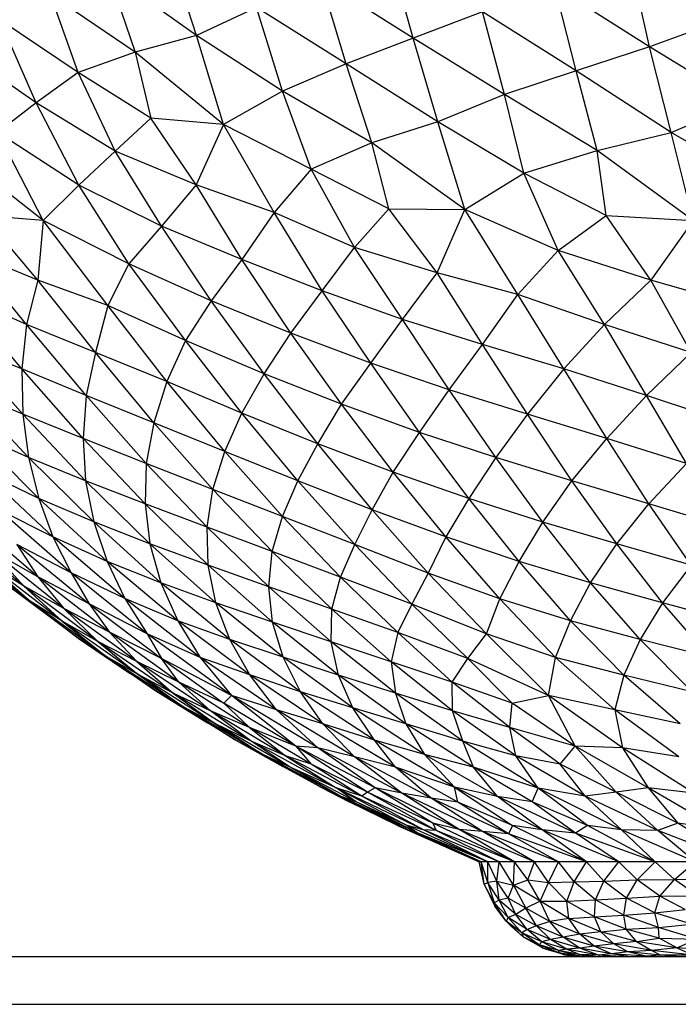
# Model space of a CAD drawing. Header units: millimetres. Extents: x -213 to 187, y -209 to 424.
# Tile 2 of 26: x -83 to -56, y -209 to -168. Entities that reach past the tile are written whole.
import ezdxf

# ---------------------------------------------------------------- set-up
doc = ezdxf.new("R2010")
doc.units = ezdxf.units.MM

msp = doc.modelspace()

# ---------------------------------------------------------------- linework, layer by layer
at = {"color": 7, "linetype": 'Continuous', "lineweight": 25}
for p, q in [((-75.965, -168.771), (-77.14, -165.161)), ((-66.924, -168.874), (-67.923, -165.315)), ((-57.059, -169.243), (-57.849, -165.682)), ((-75.965, -168.771), (-79.654, -166.134)), ((-79.654, -166.134), (-78.524, -169.463)), ((-66.924, -168.874), (-70.773, -166.454)), ((-69.728, -169.947), (-70.773, -166.454)), ((-78.524, -169.463), (-82.053, -167.061)), ((-80.905, -170.303), (-82.053, -167.061)), ((-57.059, -169.243), (-61.007, -166.738)), ((-60.118, -170.244), (-61.007, -166.738)), ((-73.458, -167.602), (-75.965, -168.771)), ((-69.728, -169.947), (-73.458, -167.602)), ((-72.383, -171.085), (-73.458, -167.602)), ((-64.029, -167.784), (-66.924, -168.874)), ((-60.118, -170.244), (-64.029, -167.784)), ((-63.109, -171.231), (-64.029, -167.784)), ((-80.905, -170.303), (-84.189, -168.107)), ((-82.66, -171.571), (-84.189, -168.107)), ((-53.973, -168.105), (-57.059, -169.243)), ((-75.965, -168.771), (-78.524, -169.463)), ((-72.383, -171.085), (-75.965, -168.771)), ((-74.836, -172.472), (-75.965, -168.771)), ((-66.924, -168.874), (-69.728, -169.947)), ((-63.109, -171.231), (-66.924, -168.874)), ((-65.902, -172.371), (-66.924, -168.874)), ((-82.66, -171.571), (-86.005, -169.244)), ((-78.524, -169.463), (-80.905, -170.303)), ((-74.836, -172.472), (-78.524, -169.463)), ((-78.524, -169.463), (-77.868, -172.21)), ((-57.059, -169.243), (-60.118, -170.244)), ((-53.256, -171.571), (-57.059, -169.243)), ((-56.155, -172.81), (-57.059, -169.243)), ((-69.728, -169.947), (-72.383, -171.085)), ((-65.902, -172.371), (-69.728, -169.947)), ((-68.644, -173.243), (-69.728, -169.947)), ((-80.905, -170.303), (-82.66, -171.571)), ((-77.868, -172.21), (-80.905, -170.303)), ((-79.356, -173.583), (-80.905, -170.303)), ((-60.118, -170.244), (-63.109, -171.231)), ((-56.155, -172.81), (-60.118, -170.244)), ((-59.253, -173.561), (-60.118, -170.244)), ((-72.383, -171.085), (-74.836, -172.472)), ((-68.644, -173.243), (-72.383, -171.085)), ((-71.181, -174.345), (-72.383, -171.085)), ((-82.66, -171.571), (-84.273, -172.811)), ((-79.356, -173.583), (-82.66, -171.571)), ((-80.882, -175.008), (-82.66, -171.571)), ((-63.109, -171.231), (-65.902, -172.371)), ((-59.253, -173.561), (-63.109, -171.231)), ((-62.308, -174.5), (-63.109, -171.231)), ((-56.155, -172.81), (-53.256, -171.571)), ((-77.868, -172.21), (-79.356, -173.583)), ((-75.976, -174.989), (-77.868, -172.21)), ((-74.836, -172.472), (-77.868, -172.21)), ((-65.902, -172.371), (-68.644, -173.243)), ((-62.308, -174.5), (-65.902, -172.371)), ((-64.765, -176.023), (-65.902, -172.371)), ((-80.882, -175.008), (-84.273, -172.811)), ((-82.37, -176.474), (-84.273, -172.811)), ((-74.836, -172.472), (-75.976, -174.989)), ((-71.181, -174.345), (-74.836, -172.472)), ((-72.73, -176.14), (-74.836, -172.472)), ((-59.253, -173.561), (-56.155, -172.81)), ((-52.34, -175.008), (-56.155, -172.81)), ((-55.247, -176.474), (-56.155, -172.81)), ((-68.644, -173.243), (-71.181, -174.345)), ((-64.765, -176.023), (-68.644, -173.243)), ((-67.939, -175.992), (-68.644, -173.243)), ((-82.37, -176.474), (-86.1, -173.561)), ((-79.356, -173.583), (-80.882, -175.008)), ((-75.976, -174.989), (-79.356, -173.583)), ((-77.426, -176.716), (-79.356, -173.583)), ((-62.308, -174.5), (-59.253, -173.561)), ((-55.247, -176.474), (-59.253, -173.561)), ((-58.879, -176.273), (-59.253, -173.561)), ((-71.181, -174.345), (-72.73, -176.14)), ((-67.939, -175.992), (-71.181, -174.345)), ((-69.373, -177.607), (-71.181, -174.345)), ((-64.765, -176.023), (-62.308, -174.5)), ((-58.879, -176.273), (-62.308, -174.5)), ((-60.878, -177.734), (-62.308, -174.5)), ((-80.882, -175.008), (-82.37, -176.474)), ((-77.426, -176.716), (-80.882, -175.008)), ((-78.784, -178.284), (-80.882, -175.008)), ((-75.976, -174.989), (-77.426, -176.716)), ((-72.73, -176.14), (-75.976, -174.989)), ((-74.073, -178.109), (-75.976, -174.989)), ((-69.373, -177.607), (-67.939, -175.992)), ((-65.921, -178.662), (-67.939, -175.992)), ((-67.939, -175.992), (-64.765, -176.023)), ((-65.921, -178.662), (-64.765, -176.023)), ((-60.878, -177.734), (-64.765, -176.023)), ((-62.556, -179.561), (-64.765, -176.023)), ((-82.583, -178.97), (-84.868, -176.273)), ((-82.37, -176.474), (-84.868, -176.273)), ((-82.37, -176.474), (-82.583, -178.97)), ((-78.784, -178.284), (-82.37, -176.474)), ((-79.665, -180.03), (-82.37, -176.474)), ((-72.73, -176.14), (-74.073, -178.109)), ((-69.373, -177.607), (-72.73, -176.14)), ((-70.72, -179.406), (-72.73, -176.14)), ((-60.878, -177.734), (-58.879, -176.273)), ((-58.879, -176.273), (-55.247, -176.474)), ((-57.009, -178.97), (-58.879, -176.273)), ((-55.247, -176.474), (-57.009, -178.97)), ((-77.426, -176.716), (-78.784, -178.284)), ((-74.073, -178.109), (-77.426, -176.716)), ((-75.354, -179.83), (-77.426, -176.716)), ((-82.583, -178.97), (-85.589, -177.734)), ((-83.06, -180.809), (-85.589, -177.734)), ((-70.72, -179.406), (-69.373, -177.607)), ((-65.921, -178.662), (-69.373, -177.607)), ((-67.366, -180.604), (-69.373, -177.607)), ((-62.556, -179.561), (-60.878, -177.734)), ((-57.009, -178.97), (-60.878, -177.734)), ((-58.947, -180.809), (-60.878, -177.734)), ((-74.073, -178.109), (-75.354, -179.83)), ((-70.72, -179.406), (-74.073, -178.109)), ((-72.036, -181.183), (-74.073, -178.109)), ((-78.784, -178.284), (-79.665, -180.03)), ((-75.354, -179.83), (-78.784, -178.284)), ((-76.422, -181.488), (-78.784, -178.284)), ((-82.583, -178.97), (-83.06, -180.809)), ((-79.665, -180.03), (-82.583, -178.97)), ((-80.188, -181.985), (-82.583, -178.97)), ((-67.366, -180.604), (-65.921, -178.662)), ((-62.556, -179.561), (-65.921, -178.662)), ((-64.029, -181.648), (-65.921, -178.662)), ((-57.009, -178.97), (-58.947, -180.809)), ((-53.313, -180.03), (-57.009, -178.97)), ((-55.327, -181.985), (-57.009, -178.97)), ((-72.036, -181.183), (-70.72, -179.406)), ((-67.366, -180.604), (-70.72, -179.406)), ((-68.69, -182.429), (-70.72, -179.406)), ((-83.06, -180.809), (-85.864, -179.561)), ((-83.262, -182.669), (-85.864, -179.561)), ((-64.029, -181.648), (-62.556, -179.561)), ((-58.947, -180.809), (-62.556, -179.561)), ((-60.641, -182.669), (-62.556, -179.561)), ((-79.665, -180.03), (-80.188, -181.985)), ((-76.422, -181.488), (-79.665, -180.03)), ((-77.201, -183.189), (-79.665, -180.03)), ((-75.354, -179.83), (-76.422, -181.488)), ((-72.036, -181.183), (-75.354, -179.83)), ((-73.149, -182.876), (-75.354, -179.83)), ((-68.69, -182.429), (-67.366, -180.604)), ((-64.029, -181.648), (-67.366, -180.604)), ((-65.421, -183.534), (-67.366, -180.604)), ((-83.06, -180.809), (-83.262, -182.669)), ((-80.188, -181.985), (-83.06, -180.809)), ((-80.565, -183.782), (-83.06, -180.809)), ((-58.947, -180.809), (-60.641, -182.669)), ((-55.327, -181.985), (-58.947, -180.809)), ((-57.189, -183.782), (-58.947, -180.809)), ((-73.149, -182.876), (-72.036, -181.183)), ((-68.69, -182.429), (-72.036, -181.183)), ((-69.915, -184.141), (-72.036, -181.183)), ((-83.262, -182.669), (-85.78, -181.649)), ((-83.216, -184.558), (-85.78, -181.649)), ((-76.422, -181.488), (-77.201, -183.189)), ((-73.149, -182.876), (-76.422, -181.488)), ((-74.076, -184.507), (-76.422, -181.488)), ((-65.421, -183.534), (-64.029, -181.648)), ((-60.641, -182.669), (-64.029, -181.648)), ((-62.159, -184.558), (-64.029, -181.648)), ((-80.188, -181.985), (-80.565, -183.782)), ((-77.201, -183.189), (-80.188, -181.985)), ((-77.75, -184.92), (-80.188, -181.985)), ((-57.189, -183.782), (-55.327, -181.985)), ((-80.565, -183.782), (-83.262, -182.669)), ((-80.699, -185.568), (-83.262, -182.669)), ((-83.262, -182.669), (-83.216, -184.558)), ((-69.915, -184.141), (-68.69, -182.429)), ((-65.421, -183.534), (-68.69, -182.429)), ((-66.661, -185.317), (-68.69, -182.429)), ((-60.641, -182.669), (-62.159, -184.558)), ((-57.189, -183.782), (-60.641, -182.669)), ((-58.848, -185.568), (-60.641, -182.669)), ((-74.076, -184.507), (-73.149, -182.876)), ((-69.915, -184.141), (-73.149, -182.876)), ((-70.91, -185.785), (-73.149, -182.876)), ((-77.201, -183.189), (-77.75, -184.92)), ((-74.076, -184.507), (-77.201, -183.189)), ((-74.786, -186.109), (-77.201, -183.189)), ((-83.216, -184.558), (-85.62, -183.534)), ((-82.98, -186.358), (-85.62, -183.534)), ((-80.565, -183.782), (-80.699, -185.568)), ((-77.75, -184.92), (-80.565, -183.782)), ((-78.063, -186.612), (-80.565, -183.782)), ((-66.661, -185.317), (-65.421, -183.534)), ((-62.159, -184.558), (-65.421, -183.534)), ((-63.479, -186.358), (-65.421, -183.534)), ((-58.848, -185.568), (-57.189, -183.782)), ((-53.714, -184.92), (-57.189, -183.782)), ((-55.514, -186.612), (-57.189, -183.782)), ((-70.91, -185.785), (-69.915, -184.141)), ((-66.661, -185.317), (-69.915, -184.141)), ((-67.755, -186.971), (-69.915, -184.141)), ((-80.699, -185.568), (-83.216, -184.558)), ((-80.596, -187.336), (-83.216, -184.558)), ((-83.216, -184.558), (-82.98, -186.358)), ((-74.786, -186.109), (-74.076, -184.507)), ((-70.91, -185.785), (-74.076, -184.507)), ((-71.734, -187.339), (-74.076, -184.507)), ((-62.159, -184.558), (-63.479, -186.358)), ((-58.848, -185.568), (-62.159, -184.558)), ((-60.302, -187.336), (-62.159, -184.558)), ((-77.75, -184.92), (-78.063, -186.612)), ((-74.786, -186.109), (-77.75, -184.92)), ((-75.29, -187.694), (-77.75, -184.92)), ((-82.98, -186.358), (-85.303, -185.315)), ((-82.541, -188.076), (-85.303, -185.315)), ((-78.063, -186.612), (-80.699, -185.568)), ((-78.112, -188.297), (-80.699, -185.568)), ((-80.699, -185.568), (-80.596, -187.336)), ((-67.755, -186.971), (-66.661, -185.317)), ((-63.479, -186.358), (-66.661, -185.317)), ((-64.605, -188.078), (-66.661, -185.317)), ((-60.302, -187.336), (-58.848, -185.568)), ((-55.514, -186.612), (-58.848, -185.568)), ((-57.09, -188.297), (-58.848, -185.568)), ((-71.734, -187.339), (-70.91, -185.785)), ((-67.755, -186.971), (-70.91, -185.785)), ((-68.633, -188.55), (-70.91, -185.785)), ((-80.596, -187.336), (-82.98, -186.358)), ((-80.252, -189.051), (-82.98, -186.358)), ((-82.98, -186.358), (-82.541, -188.076)), ((-75.29, -187.694), (-74.786, -186.109)), ((-71.734, -187.339), (-74.786, -186.109)), ((-72.379, -188.826), (-74.786, -186.109)), ((-63.479, -186.358), (-64.605, -188.078)), ((-60.302, -187.336), (-63.479, -186.358)), ((-61.518, -189.052), (-63.479, -186.358)), ((-78.063, -186.612), (-78.112, -188.297)), ((-75.29, -187.694), (-78.063, -186.612)), ((-75.522, -189.272), (-78.063, -186.612)), ((-57.09, -188.297), (-55.514, -186.612)), ((-82.541, -188.076), (-84.853, -186.968)), ((-81.965, -189.67), (-84.853, -186.968)), ((-68.633, -188.55), (-67.755, -186.971)), ((-64.605, -188.078), (-67.755, -186.971)), ((-65.562, -189.674), (-67.755, -186.971)), ((-78.112, -188.297), (-80.596, -187.336)), ((-77.914, -189.961), (-80.596, -187.336)), ((-80.596, -187.336), (-80.252, -189.051)), ((-72.379, -188.826), (-71.734, -187.339)), ((-68.633, -188.55), (-71.734, -187.339)), ((-69.365, -189.996), (-71.734, -187.339)), ((-61.518, -189.052), (-60.302, -187.336)), ((-57.09, -188.297), (-60.302, -187.336)), ((-58.432, -189.961), (-60.302, -187.336)), ((-75.522, -189.272), (-75.29, -187.694)), ((-72.379, -188.826), (-75.29, -187.694)), ((-72.806, -190.284), (-75.29, -187.694)), ((-80.252, -189.051), (-82.541, -188.076)), ((-79.688, -190.701), (-82.541, -188.076)), ((-82.541, -188.076), (-81.965, -189.67)), ((-75.522, -189.272), (-78.112, -188.297)), ((-75.48, -190.854), (-78.112, -188.297)), ((-78.112, -188.297), (-77.914, -189.961)), ((-64.605, -188.078), (-65.562, -189.674)), ((-61.518, -189.052), (-64.605, -188.078)), ((-62.506, -190.702), (-64.605, -188.078)), ((-58.432, -189.961), (-57.09, -188.297)), ((-53.859, -189.272), (-57.09, -188.297)), ((-55.32, -190.854), (-57.09, -188.297)), ((-82.583, -191.331), (-85.574, -188.799)), ((-81.965, -189.67), (-84.212, -188.541)), ((-81.202, -191.176), (-84.212, -188.541)), ((-72.806, -190.284), (-72.379, -188.826)), ((-69.365, -189.996), (-72.379, -188.826)), ((-69.957, -191.347), (-72.379, -188.826)), ((-69.365, -189.996), (-68.633, -188.55)), ((-65.562, -189.674), (-68.633, -188.55)), ((-66.298, -191.181), (-68.633, -188.55)), ((-83.182, -191.711), (-86.23, -189.205)), ((-77.914, -189.961), (-80.252, -189.051)), ((-77.449, -191.59), (-80.252, -189.051)), ((-80.252, -189.051), (-79.688, -190.701)), ((-72.806, -190.284), (-75.522, -189.272)), ((-72.955, -191.752), (-75.522, -189.272)), ((-75.48, -190.854), (-75.522, -189.272)), ((-62.506, -190.702), (-61.518, -189.052)), ((-58.432, -189.961), (-61.518, -189.052)), ((-59.52, -191.591), (-61.518, -189.052)), ((-79.688, -190.701), (-81.965, -189.67)), ((-78.952, -192.248), (-81.965, -189.67)), ((-81.965, -189.67), (-81.202, -191.176)), ((-65.562, -189.674), (-66.298, -191.181)), ((-62.506, -190.702), (-65.562, -189.674)), ((-63.308, -192.25), (-65.562, -189.674)), ((-82.904, -192.358), (-86.02, -189.88)), ((-81.202, -191.176), (-83.461, -189.983)), ((-83.461, -189.983), (-80.439, -192.466)), ((-83.461, -189.983), (-82.583, -191.331)), ((-75.48, -190.854), (-77.914, -189.961)), ((-75.164, -192.416), (-77.914, -189.961)), ((-77.914, -189.961), (-77.449, -191.59)), ((-69.957, -191.347), (-69.365, -189.996)), ((-66.298, -191.181), (-69.365, -189.996)), ((-66.985, -192.474), (-69.365, -189.996)), ((-59.52, -191.591), (-58.432, -189.961)), ((-55.32, -190.854), (-58.432, -189.961)), ((-56.525, -192.416), (-58.432, -189.961)), ((-82.583, -191.331), (-84.513, -190.245)), ((-81.496, -192.658), (-84.513, -190.245)), ((-84.513, -190.245), (-83.182, -191.711)), ((-72.955, -191.752), (-72.806, -190.284)), ((-69.957, -191.347), (-72.806, -190.284)), ((-70.319, -192.682), (-72.806, -190.284)), ((-83.182, -191.711), (-84.685, -190.789)), ((-81.572, -193.192), (-84.685, -190.789)), ((-84.685, -190.789), (-82.904, -192.358)), ((-77.449, -191.59), (-79.688, -190.701)), ((-76.743, -193.171), (-79.688, -190.701)), ((-79.688, -190.701), (-78.952, -192.248)), ((-72.955, -191.752), (-75.48, -190.854)), ((-72.791, -193.233), (-75.48, -190.854)), ((-75.164, -192.416), (-75.48, -190.854)), ((-63.308, -192.25), (-62.506, -190.702)), ((-59.52, -191.591), (-62.506, -190.702)), ((-60.363, -193.172), (-62.506, -190.702)), ((-55.32, -190.854), (-56.525, -192.416)), ((-78.952, -192.248), (-81.202, -191.176)), ((-78.021, -193.716), (-81.202, -191.176)), ((-81.202, -191.176), (-80.439, -192.466)), ((-66.298, -191.181), (-66.985, -192.474)), ((-63.308, -192.25), (-66.298, -191.181)), ((-63.872, -193.719), (-66.298, -191.181)), ((-82.904, -192.358), (-84.086, -191.52)), ((-80.901, -193.899), (-84.086, -191.52)), ((-81.496, -192.658), (-83.182, -191.711)), ((-80.088, -194.03), (-83.182, -191.711)), ((-83.182, -191.711), (-81.572, -193.192)), ((-80.439, -192.466), (-82.583, -191.331)), ((-79.6, -193.647), (-82.583, -191.331)), ((-82.583, -191.331), (-81.496, -192.658)), ((-75.164, -192.416), (-77.449, -191.59)), ((-74.572, -193.95), (-77.449, -191.59)), ((-77.449, -191.59), (-76.743, -193.171)), ((-70.319, -192.682), (-69.957, -191.347)), ((-66.985, -192.474), (-69.957, -191.347)), ((-67.569, -193.657), (-69.957, -191.347)), ((-60.363, -193.172), (-59.52, -191.591)), ((-56.525, -192.416), (-59.52, -191.591)), ((-57.452, -193.95), (-59.52, -191.591)), ((-70.319, -192.682), (-72.955, -191.752)), ((-70.346, -194.054), (-72.955, -191.752)), ((-72.791, -193.233), (-72.955, -191.752)), ((-81.572, -193.192), (-82.904, -192.358)), ((-79.734, -194.654), (-82.904, -192.358)), ((-82.904, -192.358), (-80.901, -193.899)), ((-78.021, -193.716), (-80.439, -192.466)), ((-80.439, -192.466), (-77.433, -194.738)), ((-80.439, -192.466), (-79.6, -193.647)), ((-76.743, -193.171), (-78.952, -192.248)), ((-75.82, -194.696), (-78.952, -192.248)), ((-78.952, -192.248), (-78.021, -193.716)), ((-72.791, -193.233), (-75.164, -192.416)), ((-72.345, -194.693), (-75.164, -192.416)), ((-74.572, -193.95), (-75.164, -192.416)), ((-66.985, -192.474), (-67.569, -193.657)), ((-63.872, -193.719), (-66.985, -192.474)), ((-64.647, -194.741), (-66.985, -192.474)), ((-63.872, -193.719), (-63.308, -192.25)), ((-60.363, -193.172), (-63.308, -192.25)), ((-60.984, -194.698), (-63.308, -192.25)), ((-56.525, -192.416), (-57.452, -193.95)), ((-53.519, -193.233), (-56.525, -192.416)), ((-54.553, -194.693), (-56.525, -192.416)), ((-79.6, -193.647), (-81.496, -192.658)), ((-78.463, -194.873), (-81.496, -192.658)), ((-81.496, -192.658), (-80.088, -194.03)), ((-70.346, -194.054), (-70.319, -192.682)), ((-67.569, -193.657), (-70.319, -192.682)), ((-67.839, -194.886), (-70.319, -192.682)), ((-80.088, -194.03), (-81.572, -193.192)), ((-78.406, -195.416), (-81.572, -193.192)), ((-81.572, -193.192), (-79.734, -194.654)), ((-74.572, -193.95), (-76.743, -193.171)), ((-73.745, -195.431), (-76.743, -193.171)), ((-76.743, -193.171), (-75.82, -194.696)), ((-70.346, -194.054), (-72.791, -193.233)), ((-70.04, -195.441), (-72.791, -193.233)), ((-72.345, -194.693), (-72.791, -193.233)), ((-60.984, -194.698), (-60.363, -193.172)), ((-57.452, -193.95), (-60.363, -193.172)), ((-58.131, -195.432), (-60.363, -193.172)), ((-77.433, -194.738), (-79.6, -193.647)), ((-76.705, -195.725), (-79.6, -193.647)), ((-79.6, -193.647), (-78.463, -194.873)), ((-75.82, -194.696), (-78.021, -193.716)), ((-74.511, -196.28), (-78.021, -193.716)), ((-78.021, -193.716), (-77.433, -194.738)), ((-67.569, -193.657), (-67.839, -194.886)), ((-64.647, -194.741), (-67.569, -193.657)), ((-65.299, -195.729), (-67.569, -193.657)), ((-64.647, -194.741), (-63.872, -193.719)), ((-60.984, -194.698), (-63.872, -193.719)), ((-61.274, -196.282), (-63.872, -193.719)), ((-79.734, -194.654), (-80.901, -193.899)), ((-77.666, -196.091), (-80.901, -193.899)), ((-80.901, -193.899), (-78.73, -195.372)), ((-78.463, -194.873), (-80.088, -194.03)), ((-76.934, -196.182), (-80.088, -194.03)), ((-80.088, -194.03), (-78.406, -195.416)), ((-72.345, -194.693), (-74.572, -193.95)), ((-71.62, -196.127), (-74.572, -193.95)), ((-73.745, -195.431), (-74.572, -193.95)), ((-67.839, -194.886), (-70.346, -194.054)), ((-67.668, -196.195), (-70.346, -194.054)), ((-70.04, -195.441), (-70.346, -194.054)), ((-57.452, -193.95), (-58.131, -195.432)), ((-54.553, -194.693), (-57.452, -193.95)), ((-55.289, -196.127), (-57.452, -193.95)), ((-78.406, -195.416), (-79.734, -194.654)), ((-76.499, -196.778), (-79.734, -194.654)), ((-79.734, -194.654), (-77.666, -196.091)), ((-76.705, -195.725), (-78.463, -194.873)), ((-75.377, -196.921), (-78.463, -194.873)), ((-78.463, -194.873), (-76.934, -196.182)), ((-74.511, -196.28), (-77.433, -194.738)), ((-77.433, -194.738), (-74.824, -196.609)), ((-76.705, -195.725), (-77.433, -194.738)), ((-73.745, -195.431), (-75.82, -194.696)), ((-72.634, -196.881), (-75.82, -194.696)), ((-75.82, -194.696), (-74.511, -196.28)), ((-70.04, -195.441), (-72.345, -194.693)), ((-69.449, -196.802), (-72.345, -194.693)), ((-71.62, -196.127), (-72.345, -194.693)), ((-65.299, -195.729), (-67.839, -194.886)), ((-65.284, -196.928), (-67.839, -194.886)), ((-67.839, -194.886), (-67.668, -196.195)), ((-65.299, -195.729), (-64.647, -194.741)), ((-61.274, -196.282), (-64.647, -194.741)), ((-62.789, -196.611), (-64.647, -194.741)), ((-61.274, -196.282), (-60.984, -194.698)), ((-58.131, -195.432), (-60.984, -194.698)), ((-58.505, -196.882), (-60.984, -194.698)), ((-77.666, -196.091), (-78.73, -195.372)), ((-76.934, -196.182), (-78.406, -195.416)), ((-75.206, -197.455), (-78.406, -195.416)), ((-78.406, -195.416), (-76.499, -196.778)), ((-74.824, -196.609), (-76.705, -195.725)), ((-73.76, -197.619), (-76.705, -195.725)), ((-75.377, -196.921), (-76.705, -195.725)), ((-71.62, -196.127), (-73.745, -195.431)), ((-70.693, -197.472), (-73.745, -195.431)), ((-72.634, -196.881), (-73.745, -195.431)), ((-67.668, -196.195), (-70.04, -195.441)), ((-67.225, -197.468), (-70.04, -195.441)), ((-69.449, -196.802), (-70.04, -195.441)), ((-62.789, -196.611), (-65.299, -195.729)), ((-62.896, -197.621), (-65.299, -195.729)), ((-65.284, -196.928), (-65.299, -195.729)), ((-58.131, -195.432), (-58.505, -196.882)), ((-55.289, -196.127), (-58.131, -195.432)), ((-55.785, -197.474), (-58.131, -195.432)), ((-76.499, -196.778), (-77.666, -196.091)), ((-74.355, -198.129), (-77.666, -196.091)), ((-77.666, -196.091), (-75.507, -197.427)), ((-75.377, -196.921), (-76.934, -196.182)), ((-73.68, -198.188), (-76.934, -196.182)), ((-76.934, -196.182), (-75.206, -197.455)), ((-69.449, -196.802), (-71.62, -196.127)), ((-68.541, -198.149), (-71.62, -196.127)), ((-70.693, -197.472), (-71.62, -196.127)), ((-65.284, -196.928), (-67.668, -196.195)), ((-64.849, -198.195), (-67.668, -196.195)), ((-67.668, -196.195), (-67.225, -197.468)), ((-74.511, -196.28), (-74.824, -196.609)), ((-71.826, -198.393), (-74.824, -196.609)), ((-74.824, -196.609), (-73.76, -197.619)), ((-72.634, -196.881), (-74.511, -196.28)), ((-70.899, -198.462), (-74.511, -196.28)), ((-71.826, -198.393), (-74.511, -196.28)), ((-62.896, -197.621), (-62.789, -196.611)), ((-62.789, -196.611), (-61.274, -196.282)), ((-60.168, -198.393), (-62.789, -196.611)), ((-58.505, -196.882), (-61.274, -196.282)), ((-58.188, -198.463), (-61.274, -196.282)), ((-60.168, -198.393), (-61.274, -196.282)), ((-75.206, -197.455), (-76.499, -196.778)), ((-73.203, -198.74), (-76.499, -196.778)), ((-76.499, -196.778), (-74.355, -198.129)), ((-73.76, -197.619), (-75.377, -196.921)), ((-72.253, -198.795), (-75.377, -196.921)), ((-73.68, -198.188), (-75.377, -196.921)), ((-70.693, -197.472), (-72.634, -196.881)), ((-69.369, -198.845), (-72.634, -196.881)), ((-70.899, -198.462), (-72.634, -196.881)), ((-67.225, -197.468), (-69.449, -196.802)), ((-66.451, -198.752), (-69.449, -196.802)), ((-68.541, -198.149), (-69.449, -196.802)), ((-62.896, -197.621), (-65.284, -196.928)), ((-62.648, -198.799), (-65.284, -196.928)), ((-64.849, -198.195), (-65.284, -196.928)), ((-55.785, -197.474), (-58.505, -196.882)), ((-55.838, -198.846), (-58.505, -196.882)), ((-58.505, -196.882), (-58.188, -198.463)), ((-74.355, -198.129), (-75.507, -197.427)), ((-73.68, -198.188), (-75.206, -197.455)), ((-72.058, -199.268), (-75.206, -197.455)), ((-75.206, -197.455), (-73.203, -198.74)), ((-68.541, -198.149), (-70.693, -197.472)), ((-67.668, -199.28), (-70.693, -197.472)), ((-69.369, -198.845), (-70.693, -197.472)), ((-64.849, -198.195), (-67.225, -197.468)), ((-64.402, -199.275), (-67.225, -197.468)), ((-67.225, -197.468), (-66.451, -198.752)), ((-71.826, -198.393), (-73.76, -197.619)), ((-71.181, -199.148), (-73.76, -197.619)), ((-73.76, -197.619), (-72.253, -198.795)), ((-60.168, -198.393), (-62.896, -197.621)), ((-60.797, -199.149), (-62.896, -197.621)), ((-62.648, -198.799), (-62.896, -197.621)), ((-70.784, -200.103), (-74.355, -198.129)), ((-73.203, -198.74), (-74.355, -198.129)), ((-74.355, -198.129), (-72.371, -199.248)), ((-72.253, -198.795), (-73.68, -198.188)), ((-70.136, -200.141), (-73.68, -198.188)), ((-72.058, -199.268), (-73.68, -198.188)), ((-66.451, -198.752), (-68.541, -198.149)), ((-65.203, -200.112), (-68.541, -198.149)), ((-67.668, -199.28), (-68.541, -198.149)), ((-62.648, -198.799), (-64.849, -198.195)), ((-61.713, -200.144), (-64.849, -198.195)), ((-64.402, -199.275), (-64.849, -198.195)), ((-70.899, -198.462), (-71.826, -198.393)), ((-68.511, -200.14), (-71.826, -198.393)), ((-68.831, -200.311), (-71.826, -198.393)), ((-71.826, -198.393), (-71.181, -199.148)), ((-69.369, -198.845), (-70.899, -198.462)), ((-67.397, -200.354), (-70.899, -198.462)), ((-68.511, -200.14), (-70.899, -198.462)), ((-60.797, -199.149), (-60.168, -198.393)), ((-58.188, -198.463), (-60.168, -198.393)), ((-57.124, -200.141), (-60.168, -198.393)), ((-58.448, -200.312), (-60.168, -198.393)), ((-55.838, -198.846), (-58.188, -198.463)), ((-55.213, -200.354), (-58.188, -198.463)), ((-58.188, -198.463), (-57.124, -200.141)), ((-72.058, -199.268), (-73.203, -198.74)), ((-69.934, -200.492), (-73.203, -198.74)), ((-73.203, -198.74), (-70.784, -200.103)), ((-71.181, -199.148), (-72.253, -198.795)), ((-69.068, -200.477), (-72.253, -198.795)), ((-72.253, -198.795), (-70.136, -200.141)), ((-67.668, -199.28), (-69.369, -198.845)), ((-66.18, -200.572), (-69.369, -198.845)), ((-67.397, -200.354), (-69.369, -198.845)), ((-64.402, -199.275), (-66.451, -198.752)), ((-63.411, -200.497), (-66.451, -198.752)), ((-66.451, -198.752), (-65.203, -200.112)), ((-60.797, -199.149), (-62.648, -198.799)), ((-59.745, -200.479), (-62.648, -198.799)), ((-61.713, -200.144), (-62.648, -198.799)), ((-70.784, -200.103), (-72.371, -199.248)), ((-70.136, -200.141), (-72.058, -199.268)), ((-69.3, -200.722), (-72.058, -199.268)), ((-69.934, -200.492), (-72.058, -199.268)), ((-68.831, -200.311), (-71.181, -199.148)), ((-69.068, -200.477), (-71.181, -199.148)), ((-65.203, -200.112), (-67.668, -199.28)), ((-65.058, -200.737), (-67.668, -199.28)), ((-66.18, -200.572), (-67.668, -199.28)), ((-61.713, -200.144), (-64.402, -199.275)), ((-61.965, -200.725), (-64.402, -199.275)), ((-63.411, -200.497), (-64.402, -199.275)), ((-58.448, -200.312), (-60.797, -199.149)), ((-59.745, -200.479), (-60.797, -199.149)), ((-69.934, -200.492), (-70.784, -200.103)), ((-67.149, -201.892), (-70.784, -200.103)), ((-67.607, -201.693), (-70.784, -200.103)), ((-70.784, -200.103), (-69.602, -200.714)), ((-69.068, -200.477), (-70.136, -200.141)), ((-66.5, -201.887), (-70.136, -200.141)), ((-70.136, -200.141), (-67.176, -201.703)), ((-69.3, -200.722), (-70.136, -200.141)), ((-68.831, -200.311), (-69.068, -200.477)), ((-68.511, -200.14), (-68.831, -200.311)), ((-66.1, -201.603), (-68.831, -200.311)), ((-65.963, -201.916), (-68.831, -200.311)), ((-67.397, -200.354), (-68.511, -200.14)), ((-65.009, -201.87), (-68.511, -200.14)), ((-66.1, -201.603), (-68.511, -200.14)), ((-66.18, -200.572), (-67.397, -200.354)), ((-64.036, -201.96), (-67.397, -200.354)), ((-65.009, -201.87), (-67.397, -200.354)), ((-63.411, -200.497), (-65.203, -200.112)), ((-61.545, -201.894), (-65.203, -200.112)), ((-65.203, -200.112), (-62.777, -201.703)), ((-65.058, -200.737), (-65.203, -200.112)), ((-61.965, -200.725), (-61.713, -200.144)), ((-59.745, -200.479), (-61.713, -200.144)), ((-58.234, -201.888), (-61.713, -200.144)), ((-59.653, -201.705), (-61.713, -200.144)), ((-58.448, -200.312), (-59.745, -200.479)), ((-57.124, -200.141), (-58.448, -200.312)), ((-55.884, -201.603), (-58.448, -200.312)), ((-56.72, -201.917), (-58.448, -200.312)), ((-55.213, -200.354), (-57.124, -200.141)), ((-54.145, -201.87), (-57.124, -200.141)), ((-57.124, -200.141), (-55.884, -201.603)), ((-69.3, -200.722), (-69.934, -200.492)), ((-66.71, -202.027), (-69.934, -200.492)), ((-67.149, -201.892), (-69.934, -200.492)), ((-67.607, -201.693), (-69.602, -200.714)), ((-67.176, -201.703), (-69.3, -200.722)), ((-66.71, -202.027), (-69.3, -200.722)), ((-65.963, -201.916), (-69.068, -200.477)), ((-66.5, -201.887), (-69.068, -200.477)), ((-65.058, -200.737), (-66.18, -200.572)), ((-62.953, -202.049), (-66.18, -200.572)), ((-64.036, -201.96), (-66.18, -200.572)), ((-62.777, -201.703), (-65.058, -200.737)), ((-62.953, -202.049), (-65.058, -200.737)), ((-61.965, -200.725), (-63.411, -200.497)), ((-60.149, -202.029), (-63.411, -200.497)), ((-61.545, -201.894), (-63.411, -200.497)), ((-59.653, -201.705), (-61.965, -200.725)), ((-60.149, -202.029), (-61.965, -200.725)), ((-56.72, -201.917), (-59.745, -200.479)), ((-58.234, -201.888), (-59.745, -200.479)), ((-67.149, -201.892), (-67.607, -201.693)), ((-67.607, -201.693), (-64.177, -203.227)), ((-66.5, -201.887), (-67.176, -201.703)), ((-63.807, -203.227), (-67.176, -201.703)), ((-67.176, -201.703), (-66.71, -202.027)), ((-66.71, -202.027), (-67.149, -201.892)), ((-64.086, -203.227), (-67.149, -201.892)), ((-67.149, -201.892), (-64.177, -203.227)), ((-65.963, -201.916), (-66.5, -201.887)), ((-63.342, -203.227), (-66.5, -201.887)), ((-63.807, -203.227), (-66.5, -201.887)), ((-65.009, -201.87), (-66.1, -201.603)), ((-62.697, -203.227), (-66.1, -201.603)), ((-66.1, -201.603), (-65.963, -201.916)), ((-62.697, -203.227), (-65.963, -201.916)), ((-63.342, -203.227), (-65.963, -201.916)), ((-64.036, -201.96), (-65.009, -201.87)), ((-61.869, -203.227), (-65.009, -201.87)), ((-62.697, -203.227), (-65.009, -201.87)), ((-62.953, -202.049), (-64.036, -201.96)), ((-60.866, -203.227), (-64.036, -201.96)), ((-61.869, -203.227), (-64.036, -201.96)), ((-62.777, -201.703), (-62.953, -202.049)), ((-61.545, -201.894), (-62.777, -201.703)), ((-59.691, -203.227), (-62.777, -201.703)), ((-60.149, -202.029), (-61.545, -201.894)), ((-58.341, -203.227), (-61.545, -201.894)), ((-59.691, -203.227), (-61.545, -201.894)), ((-59.653, -201.705), (-60.149, -202.029)), ((-58.234, -201.888), (-59.653, -201.705)), ((-56.83, -203.227), (-59.653, -201.705)), ((-56.72, -201.917), (-58.234, -201.888)), ((-55.163, -203.227), (-58.234, -201.888)), ((-56.83, -203.227), (-58.234, -201.888)), ((-55.884, -201.603), (-56.72, -201.917)), ((-53.34, -203.227), (-56.72, -201.917)), ((-55.163, -203.227), (-56.72, -201.917)), ((-54.145, -201.87), (-55.884, -201.603)), ((-53.34, -203.227), (-55.884, -201.603)), ((-63.807, -203.227), (-66.71, -202.027)), ((-64.086, -203.227), (-66.71, -202.027)), ((-59.691, -203.227), (-62.953, -202.049)), ((-60.866, -203.227), (-62.953, -202.049)), ((-56.83, -203.227), (-60.149, -202.029)), ((-58.341, -203.227), (-60.149, -202.029)), ((35.794, -203.227), (-64.177, -203.227)), ((-63.956, -204.157), (-64.177, -203.227)), ((-63.803, -204.083), (-64.086, -203.227)), ((-63.956, -204.157), (-64.086, -203.227)), ((-63.437, -204.034), (-63.807, -203.227)), ((-63.803, -204.083), (-63.807, -203.227)), ((-63.437, -204.034), (-63.342, -203.227)), ((-62.739, -204.196), (-63.342, -203.227)), ((-62.739, -204.196), (-62.697, -203.227)), ((-62.136, -203.967), (-62.697, -203.227)), ((-62.136, -203.967), (-61.869, -203.227)), ((-61.274, -204.078), (-61.869, -203.227)), ((-61.274, -204.078), (-60.866, -203.227)), ((-60.206, -204.057), (-60.866, -203.227)), ((-60.206, -204.057), (-59.691, -203.227)), ((-58.966, -204.021), (-59.691, -203.227)), ((-58.966, -204.021), (-58.341, -203.227)), ((-57.574, -203.977), (-58.341, -203.227)), ((-57.574, -203.977), (-56.83, -203.227)), ((-56.014, -203.952), (-56.83, -203.227)), ((-56.014, -203.952), (-55.163, -203.227)), ((-63.437, -204.034), (-63.803, -204.083)), ((-62.957, -204.734), (-63.437, -204.034)), ((-63.437, -204.034), (-62.739, -204.196)), ((-63.338, -204.815), (-63.437, -204.034)), ((-62.739, -204.196), (-62.136, -203.967)), ((-61.629, -204.857), (-62.136, -203.967)), ((-62.136, -203.967), (-61.274, -204.078)), ((-60.206, -204.057), (-58.966, -204.021)), ((-59.314, -204.806), (-58.966, -204.021)), ((-58.966, -204.021), (-57.574, -203.977)), ((-58.024, -204.736), (-58.966, -204.021)), ((-58.024, -204.736), (-57.574, -203.977)), ((-57.574, -203.977), (-56.014, -203.952)), ((-56.639, -204.651), (-57.574, -203.977)), ((-56.639, -204.651), (-56.014, -203.952)), ((-56.014, -203.952), (-54.316, -203.947)), ((-55.06, -204.642), (-56.014, -203.952)), ((-63.956, -204.157), (-63.803, -204.083)), ((-63.552, -204.926), (-63.956, -204.157)), ((-63.956, -204.157), (-63.521, -205.073)), ((-63.338, -204.815), (-63.803, -204.083)), ((-63.803, -204.083), (-63.552, -204.926)), ((-62.957, -204.734), (-62.739, -204.196)), ((-61.629, -204.857), (-62.739, -204.196)), ((-62.739, -204.196), (-62.224, -205.158)), ((-61.629, -204.857), (-61.274, -204.078)), ((-61.274, -204.078), (-60.206, -204.057)), ((-60.508, -204.857), (-61.274, -204.078)), ((-60.508, -204.857), (-60.206, -204.057)), ((-59.314, -204.806), (-60.206, -204.057)), ((-63.338, -204.815), (-63.552, -204.926)), ((-62.957, -204.734), (-63.338, -204.815)), ((-62.648, -205.416), (-63.338, -204.815)), ((-62.96, -205.546), (-63.338, -204.815)), ((-62.648, -205.416), (-62.957, -204.734)), ((-62.224, -205.158), (-62.957, -204.734)), ((-61.629, -204.857), (-62.224, -205.158)), ((-61.629, -204.857), (-60.508, -204.857)), ((-60.427, -205.583), (-61.629, -204.857)), ((-61.217, -205.715), (-61.629, -204.857)), ((-60.508, -204.857), (-59.314, -204.806)), ((-59.363, -205.515), (-60.508, -204.857)), ((-60.427, -205.583), (-60.508, -204.857)), ((-59.363, -205.515), (-59.314, -204.806)), ((-59.314, -204.806), (-58.024, -204.736)), ((-58.139, -205.442), (-59.314, -204.806)), ((-58.139, -205.442), (-58.024, -204.736)), ((-58.024, -204.736), (-56.639, -204.651)), ((-56.842, -205.349), (-58.024, -204.736)), ((-56.842, -205.349), (-56.639, -204.651)), ((-56.639, -204.651), (-55.06, -204.642)), ((-55.571, -205.207), (-56.639, -204.651)), ((-62.96, -205.546), (-63.552, -204.926)), ((-63.041, -205.692), (-63.552, -204.926)), ((-63.552, -204.926), (-63.521, -205.073)), ((-63.041, -205.692), (-63.521, -205.073)), ((-62.224, -205.158), (-62.648, -205.416)), ((-61.217, -205.715), (-62.224, -205.158)), ((-61.774, -205.897), (-62.224, -205.158)), ((-56.842, -205.349), (-55.571, -205.207)), ((-62.96, -205.546), (-63.041, -205.692)), ((-62.388, -206.178), (-63.041, -205.692)), ((-62.331, -206.345), (-63.041, -205.692)), ((-63.041, -205.692), (-62.812, -205.931)), ((-62.648, -205.416), (-62.96, -205.546)), ((-62.175, -206.049), (-62.96, -205.546)), ((-62.388, -206.178), (-62.96, -205.546)), ((-61.774, -205.897), (-62.648, -205.416)), ((-62.175, -206.049), (-62.648, -205.416)), ((-60.427, -205.583), (-61.217, -205.715)), ((-60.427, -205.583), (-59.363, -205.515)), ((-59.088, -206.139), (-60.427, -205.583)), ((-59.97, -206.244), (-60.427, -205.583)), ((-59.363, -205.515), (-58.139, -205.442)), ((-58.032, -206.036), (-59.363, -205.515)), ((-59.088, -206.139), (-59.363, -205.515)), ((-58.139, -205.442), (-56.842, -205.349)), ((-56.693, -205.965), (-58.139, -205.442)), ((-58.032, -206.036), (-58.139, -205.442)), ((-55.308, -205.822), (-56.842, -205.349)), ((-56.693, -205.965), (-56.842, -205.349)), ((-62.331, -206.345), (-62.812, -205.931)), ((-62.175, -206.049), (-62.388, -206.178)), ((-61.774, -205.897), (-62.175, -206.049)), ((-61.19, -206.465), (-62.175, -206.049)), ((-61.557, -206.562), (-62.175, -206.049)), ((-61.217, -205.715), (-61.774, -205.897)), ((-60.664, -206.362), (-61.774, -205.897)), ((-61.19, -206.465), (-61.774, -205.897)), ((-59.97, -206.244), (-61.217, -205.715)), ((-60.664, -206.362), (-61.217, -205.715)), ((-59.088, -206.139), (-58.032, -206.036)), ((-58.032, -206.036), (-56.693, -205.965)), ((-56.662, -206.408), (-58.032, -206.036)), ((-57.608, -206.546), (-58.032, -206.036)), ((-56.693, -205.965), (-55.308, -205.822)), ((-55.087, -206.452), (-56.693, -205.965)), ((-56.662, -206.408), (-56.693, -205.965)), ((-61.557, -206.562), (-62.388, -206.178)), ((-61.671, -206.677), (-62.388, -206.178)), ((-62.388, -206.178), (-62.331, -206.345)), ((-61.671, -206.677), (-62.331, -206.345)), ((-61.507, -206.816), (-62.331, -206.345)), ((-62.331, -206.345), (-61.991, -206.545)), ((-61.19, -206.465), (-61.557, -206.562)), ((-60.664, -206.362), (-61.19, -206.465)), ((-59.97, -206.827), (-61.19, -206.465)), ((-60.527, -206.865), (-61.19, -206.465)), ((-59.97, -206.244), (-60.664, -206.362)), ((-59.367, -206.735), (-60.664, -206.362)), ((-59.97, -206.827), (-60.664, -206.362)), ((-59.088, -206.139), (-59.97, -206.244)), ((-58.558, -206.644), (-59.97, -206.244)), ((-59.367, -206.735), (-59.97, -206.244)), ((-57.608, -206.546), (-59.088, -206.139)), ((-58.558, -206.644), (-59.088, -206.139)), ((-57.608, -206.546), (-56.662, -206.408)), ((-55.926, -206.803), (-56.662, -206.408)), ((-56.662, -206.408), (-55.087, -206.452)), ((-55.926, -206.803), (-55.087, -206.452)), ((-61.507, -206.816), (-61.991, -206.545)), ((-61.557, -206.562), (-61.671, -206.677)), ((-60.866, -206.92), (-61.671, -206.677)), ((-60.847, -207.014), (-61.671, -206.677)), ((-61.671, -206.677), (-61.507, -206.816)), ((-60.527, -206.865), (-61.557, -206.562)), ((-60.866, -206.92), (-61.557, -206.562)), ((-60.847, -207.014), (-61.507, -206.816)), ((-60.611, -207.098), (-61.507, -206.816)), ((-61.507, -206.816), (-61.091, -206.953)), ((-60.527, -206.865), (-60.866, -206.92)), ((-59.989, -207.079), (-60.866, -206.92)), ((-60.046, -207.136), (-60.866, -206.92)), ((-60.866, -206.92), (-60.847, -207.014)), ((-59.97, -206.827), (-60.527, -206.865)), ((-59.195, -207.112), (-60.527, -206.865)), ((-59.989, -207.079), (-60.527, -206.865)), ((-59.367, -206.735), (-59.97, -206.827)), ((-58.654, -207.052), (-59.97, -206.827)), ((-59.195, -207.112), (-59.97, -206.827)), ((-58.558, -206.644), (-59.367, -206.735)), ((-57.967, -206.978), (-59.367, -206.735)), ((-58.654, -207.052), (-59.367, -206.735)), ((-57.608, -206.546), (-58.558, -206.644)), ((-56.971, -206.913), (-58.558, -206.644)), ((-57.967, -206.978), (-58.558, -206.644)), ((-56.971, -206.913), (-57.967, -206.978)), ((-55.926, -206.803), (-57.608, -206.546)), ((-57.608, -206.546), (-56.971, -206.913)), ((-55.926, -206.803), (-56.971, -206.913)), ((-55.247, -207.107), (-56.971, -206.913)), ((-56.971, -206.913), (-56.586, -207.11)), ((-54.309, -206.922), (-55.926, -206.803)), ((-55.926, -206.803), (-55.247, -207.107)), ((-108.378, -207.163), (81.622, -207.163)), ((-60.611, -207.098), (-61.091, -206.953)), ((-60.046, -207.136), (-60.847, -207.014)), ((-60.847, -207.014), (-60.611, -207.098)), ((-60.021, -207.163), (-60.847, -207.014)), ((-60.055, -207.163), (-60.611, -207.098)), ((-60.611, -207.098), (-60.157, -207.16)), ((-60.106, -207.163), (-60.157, -207.16)), ((-59.989, -207.079), (-60.046, -207.136)), ((-59.519, -207.163), (-60.046, -207.136)), ((-60.046, -207.136), (-59.984, -207.163)), ((-59.538, -207.163), (-60.046, -207.136)), ((-59.195, -207.112), (-59.989, -207.079)), ((-59.301, -207.163), (-59.989, -207.079)), ((-58.654, -207.052), (-59.195, -207.112)), ((-58.212, -207.163), (-59.195, -207.112)), ((-59.195, -207.112), (-59.159, -207.163)), ((-58.453, -207.163), (-59.195, -207.112)), ((-57.967, -206.978), (-58.654, -207.052)), ((-57.219, -207.16), (-58.654, -207.052)), ((-57.952, -207.163), (-58.654, -207.052)), ((-56.586, -207.11), (-57.967, -206.978)), ((-57.219, -207.16), (-57.967, -206.978)), ((-57.219, -207.16), (-57.298, -207.163)), ((-56.586, -207.11), (-57.219, -207.16)), ((-57.046, -207.163), (-57.219, -207.16)), ((-55.247, -207.107), (-56.586, -207.11)), ((-55.945, -207.163), (-56.586, -207.11)), ((-108.378, -209.163), (81.622, -209.163))]:
    msp.add_line(p, q, dxfattribs=at)

doc.saveas('drawing.dxf')
